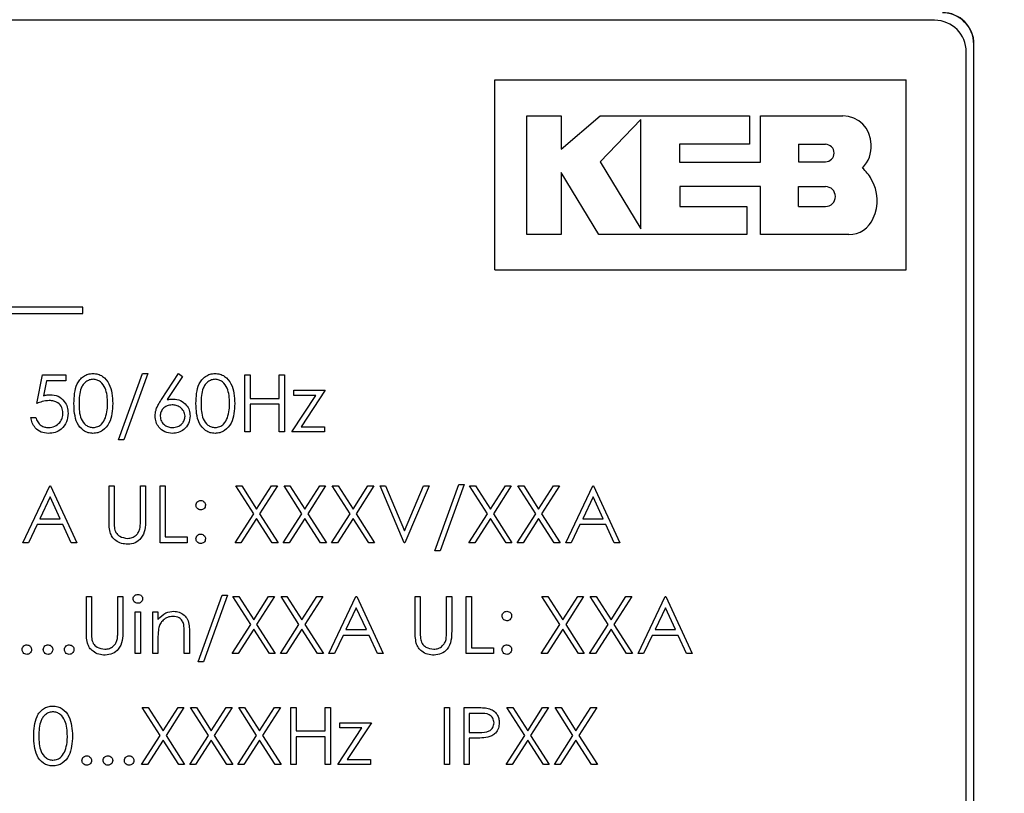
# Paper-space layout 'Blatt3' of a CAD drawing. Header units: millimetres. Extents: x 5 to 418, y 2 to 292.
# Tile 26 of 48: x 94 to 104, y 215 to 223. Entities that reach past the tile are written whole.
import ezdxf

# ---------------------------------------------------------------- set-up
doc = ezdxf.new("R2010")
doc.units = ezdxf.units.MM
doc.layers.add('SLD-0', color=7, linetype='Continuous')
doc.styles.add('SLDTEXTSTYLE0', font='TXT', dxfattribs={"width": 0.605})
doc.dimstyles.new('SLDDIMSTYLE0', dxfattribs={"dimtxt": 3.5, "dimasz": 3.302, "dimexe": 0, "dimexo": 0.0625, "dimgap": 0.875, "dimtad": 1, "dimlfac": 3, "dimrnd": 1e-09, "dimzin": 12, "dimdsep": 46, "dimtxsty": 'SLDTEXTSTYLE0', "dimsah": 1, "dimcen": 0.09, "dimadec": 0, "dimazin": 3, "dimtfac": 1, "dimtofl": 0, "dimtmove": 0, "dimatfit": 3, "dimfxl": 1, "dimfrac": 2, "dimtolj": 1, "dimtzin": 12, "dimarcsym": 0})

# ---------------------------------------------------------------- blocks, each defined once
blk = doc.blocks.new('_D_11')
at = {"layer": 'SLD-0'}
for p, q in [((58.038, 202.488), (58.038, 259.588)), ((132.371, 202.488), (132.371, 259.588)), ((58.038, 258.588), (132.371, 258.588))]:
    blk.add_line(p, q, dxfattribs=at)
for points in [[(58.038, 258.588), (61.34, 258.08), (61.34, 259.096)], [(132.371, 258.588), (129.069, 259.096), (129.069, 258.08)]]:
    blk.add_solid(points, dxfattribs=at)
at = {"layer": 'SLD-0', "insert": (91.194, 263.1), "char_height": 3.5, "attachment_point": 1, "style": 'SLDTEXTSTYLE0'}
blk.add_mtext('223', dxfattribs=at)

psp = doc.layouts.new('Blatt3')

# ---------------------------------------------------------------- linework, layer by layer
at = {"color": 7, "linetype": 'Continuous', "lineweight": 25}
for p, q in [((103.5403, 223.0738), (86.8736, 223.0738)), ((103.9523, 222.8215), (103.9546, 222.8215)), ((103.9523, 209.3215), (103.9523, 222.8215)), ((103.9546, 209.3215), (103.9546, 222.8215)), ((103.8736, 209.4071), (103.8736, 222.7405)), ((98.9089, 220.4473), (98.9089, 222.4473)), ((98.9089, 222.4473), (103.2422, 222.4473)), ((103.2422, 220.4473), (103.2422, 222.4473)), ((99.2463, 222.0667), (99.607, 222.0667)), ((99.2463, 220.8181), (99.2463, 222.0667)), ((99.607, 221.7169), (100.0174, 222.0667)), ((99.607, 222.0667), (99.607, 221.7169)), ((100.0174, 222.0667), (101.5914, 222.0667)), ((101.5914, 222.0667), (101.5914, 221.7704)), ((101.7054, 221.5813), (101.7054, 222.0667)), ((101.7054, 222.0667), (102.573, 222.0667)), ((100.4477, 222.0277), (100.0174, 221.5851)), ((100.4477, 220.878), (100.4477, 222.0277)), ((100.856, 221.7704), (100.856, 221.5813)), ((101.5914, 221.7704), (100.856, 221.7704)), ((102.1054, 221.7681), (102.3909, 221.7681)), ((102.1054, 221.7681), (102.1054, 221.5851)), ((100.0174, 221.5851), (100.4477, 220.878)), ((100.856, 221.5813), (101.7054, 221.5813)), ((102.1054, 221.5851), (102.3909, 221.5851)), ((99.6068, 221.4706), (99.6068, 220.8181)), ((100.0038, 220.8181), (99.6068, 221.4706)), ((100.8562, 221.3231), (100.8562, 221.1139)), ((101.7054, 221.3231), (100.8562, 221.3231)), ((101.7054, 220.8181), (101.7054, 221.3231)), ((102.1054, 221.1139), (102.1054, 221.3231)), ((102.1054, 221.3231), (102.3909, 221.3231)), ((100.8562, 221.1139), (101.562, 221.1139)), ((101.562, 221.1139), (101.562, 220.8181)), ((102.1054, 221.1139), (102.3909, 221.1139)), ((99.6068, 220.8181), (99.2463, 220.8181)), ((101.562, 220.8181), (100.0038, 220.8181)), ((102.6365, 220.8181), (101.7054, 220.8181)), ((98.9089, 220.4473), (103.2422, 220.4473)), ((94.5715, 220.0527), (87.2381, 220.0527)), ((87.2381, 219.9861), (94.5715, 219.9861)), ((94.5715, 219.9861), (94.5715, 220.0527)), ((94.087, 219.041), (94.1486, 219.341)), ((94.1486, 219.341), (94.3947, 219.341)), ((94.3947, 219.341), (94.3947, 219.2794)), ((94.9486, 218.6563), (95.1995, 219.3563)), ((95.2563, 219.3563), (95.0053, 218.6563)), ((95.1995, 219.3563), (95.2563, 219.3563)), ((95.4002, 219.0825), (95.5793, 219.3563)), ((95.5793, 219.3563), (95.6208, 219.3238)), ((96.2793, 219.341), (96.3332, 219.341)), ((96.2793, 218.741), (96.2793, 219.341)), ((96.3332, 219.341), (96.3332, 219.0948)), ((96.6409, 219.0948), (96.6409, 219.341)), ((96.6409, 219.341), (96.6947, 219.341)), ((96.6947, 219.341), (96.6947, 218.741)), ((94.1906, 219.2794), (94.1583, 219.1216)), ((94.3947, 219.2794), (94.1906, 219.2794)), ((95.6208, 219.3238), (95.4623, 219.0813)), ((96.7947, 219.1794), (97.1255, 219.1794)), ((96.7947, 219.1256), (96.7947, 219.1794)), ((97.1255, 219.1794), (96.8704, 218.7948)), ((96.3332, 219.0948), (96.6409, 219.0948)), ((96.6409, 219.0333), (96.3332, 219.0333)), ((96.3332, 219.0333), (96.3332, 218.741)), ((96.6409, 218.741), (96.6409, 219.0333)), ((96.7716, 218.741), (97.0268, 219.1256)), ((97.0268, 219.1256), (96.7947, 219.1256)), ((94.0255, 218.8948), (94.0793, 218.8948)), ((96.3332, 218.741), (96.2793, 218.741)), ((96.6947, 218.741), (96.6409, 218.741)), ((97.1178, 218.741), (96.7716, 218.741)), ((96.8704, 218.7948), (97.1178, 218.7948)), ((97.1178, 218.7948), (97.1178, 218.741)), ((95.0053, 218.6563), (94.9486, 218.6563)), ((93.9409, 217.5743), (94.2255, 218.1743)), ((94.2255, 218.1743), (94.2332, 218.1743)), ((94.2332, 218.1743), (94.5101, 217.5743)), ((94.8486, 218.1743), (94.9024, 218.1743)), ((94.8486, 217.8119), (94.8486, 218.1743)), ((94.9024, 218.1743), (94.9024, 217.8148)), ((95.1793, 217.8148), (95.1793, 218.1743)), ((95.1793, 218.1743), (95.2332, 218.1743)), ((95.2332, 218.1743), (95.2332, 217.8119)), ((95.387, 218.1743), (95.4409, 218.1743)), ((95.387, 217.5743), (95.387, 218.1743)), ((95.4409, 218.1743), (95.4409, 217.6358)), ((96.1832, 218.1743), (96.2453, 218.1743)), ((96.3714, 217.8803), (96.1832, 218.1743)), ((96.2453, 218.1743), (96.4024, 217.9289)), ((96.4024, 217.9289), (96.5595, 218.1743)), ((96.6216, 218.1743), (96.4335, 217.8803)), ((96.5595, 218.1743), (96.6216, 218.1743)), ((96.6909, 218.1743), (96.753, 218.1743)), ((96.8791, 217.8803), (96.6909, 218.1743)), ((96.753, 218.1743), (96.9101, 217.9289)), ((96.9101, 217.9289), (97.0672, 218.1743)), ((97.1293, 218.1743), (96.9412, 217.8803)), ((97.0672, 218.1743), (97.1293, 218.1743)), ((97.1986, 218.1743), (97.2607, 218.1743)), ((97.3868, 217.8803), (97.1986, 218.1743)), ((97.2607, 218.1743), (97.4178, 217.9289)), ((97.4178, 217.9289), (97.5749, 218.1743)), ((97.637, 218.1743), (97.4489, 217.8803)), ((97.5749, 218.1743), (97.637, 218.1743)), ((97.7024, 218.1743), (97.7601, 218.1743)), ((97.9563, 217.5743), (97.7024, 218.1743)), ((97.7601, 218.1743), (97.9601, 217.7015)), ((97.9601, 217.7015), (98.1601, 218.1743)), ((98.2178, 218.1743), (97.9639, 217.5743)), ((98.1601, 218.1743), (98.2178, 218.1743)), ((98.2793, 217.4897), (98.5303, 218.1897)), ((98.587, 218.1897), (98.3361, 217.4897)), ((98.5303, 218.1897), (98.587, 218.1897)), ((98.8329, 217.8803), (98.6447, 218.1743)), ((98.6447, 218.1743), (98.7069, 218.1743)), ((98.7069, 218.1743), (98.8639, 217.9289)), ((98.8639, 217.9289), (99.021, 218.1743)), ((99.0832, 218.1743), (98.8951, 217.8803)), ((99.021, 218.1743), (99.0832, 218.1743)), ((99.3406, 217.8803), (99.1524, 218.1743)), ((99.1524, 218.1743), (99.2145, 218.1743)), ((99.2145, 218.1743), (99.3716, 217.9289)), ((99.3716, 217.9289), (99.5287, 218.1743)), ((99.5909, 218.1743), (99.4028, 217.8803)), ((99.5287, 218.1743), (99.5909, 218.1743)), ((99.6563, 217.5743), (99.9409, 218.1743)), ((99.9409, 218.1743), (99.9486, 218.1743)), ((99.9486, 218.1743), (100.2255, 217.5743)), ((94.2287, 218.0573), (94.1201, 217.8281)), ((94.3345, 217.8281), (94.2287, 218.0573)), ((99.9441, 218.0573), (99.8355, 217.8281)), ((100.0499, 217.8281), (99.9441, 218.0573)), ((94.1201, 217.8281), (94.3345, 217.8281)), ((96.1755, 217.5743), (96.3714, 217.8803)), ((96.4024, 217.8317), (96.2376, 217.5743)), ((96.5672, 217.5743), (96.4024, 217.8317)), ((96.4335, 217.8803), (96.6293, 217.5743)), ((96.6832, 217.5743), (96.8791, 217.8803)), ((96.9101, 217.8317), (96.7453, 217.5743)), ((97.0749, 217.5743), (96.9101, 217.8317)), ((96.9412, 217.8803), (97.137, 217.5743)), ((97.1909, 217.5743), (97.3868, 217.8803)), ((97.4178, 217.8317), (97.253, 217.5743)), ((97.5826, 217.5743), (97.4178, 217.8317)), ((97.4489, 217.8803), (97.6447, 217.5743)), ((98.637, 217.5743), (98.8329, 217.8803)), ((98.8639, 217.8317), (98.6992, 217.5743)), ((99.0287, 217.5743), (98.8639, 217.8317)), ((98.8951, 217.8803), (99.0909, 217.5743)), ((99.1447, 217.5743), (99.3406, 217.8803)), ((99.3716, 217.8317), (99.2069, 217.5743)), ((99.5364, 217.5743), (99.3716, 217.8317)), ((99.4028, 217.8803), (99.5986, 217.5743)), ((99.8355, 217.8281), (100.0499, 217.8281)), ((94.0909, 217.7666), (93.9996, 217.5743)), ((94.3629, 217.7666), (94.0909, 217.7666)), ((94.4516, 217.5743), (94.3629, 217.7666)), ((99.8063, 217.7666), (99.715, 217.5743)), ((100.0782, 217.7666), (99.8063, 217.7666)), ((100.1669, 217.5743), (100.0782, 217.7666)), ((93.9996, 217.5743), (93.9409, 217.5743)), ((94.5101, 217.5743), (94.4516, 217.5743)), ((95.6716, 217.5743), (95.387, 217.5743)), ((95.4409, 217.6358), (95.6716, 217.6358)), ((95.6716, 217.6358), (95.6716, 217.5743)), ((96.2376, 217.5743), (96.1755, 217.5743)), ((96.6293, 217.5743), (96.5672, 217.5743)), ((96.7453, 217.5743), (96.6832, 217.5743)), ((97.137, 217.5743), (97.0749, 217.5743)), ((97.253, 217.5743), (97.1909, 217.5743)), ((97.6447, 217.5743), (97.5826, 217.5743)), ((97.9639, 217.5743), (97.9563, 217.5743)), ((98.6992, 217.5743), (98.637, 217.5743)), ((99.0909, 217.5743), (99.0287, 217.5743)), ((99.2069, 217.5743), (99.1447, 217.5743)), ((99.5986, 217.5743), (99.5364, 217.5743)), ((99.715, 217.5743), (99.6563, 217.5743)), ((100.2255, 217.5743), (100.1669, 217.5743)), ((98.3361, 217.4897), (98.2793, 217.4897)), ((94.6101, 217.0076), (94.6639, 217.0076)), ((94.6101, 216.6452), (94.6101, 217.0076)), ((94.6639, 217.0076), (94.6639, 216.6481)), ((94.9409, 217.0076), (94.9947, 217.0076)), ((94.9409, 216.6481), (94.9409, 217.0076)), ((94.9947, 217.0076), (94.9947, 216.6452)), ((95.787, 216.323), (96.038, 217.023)), ((96.0947, 217.023), (95.8438, 216.323)), ((96.038, 217.023), (96.0947, 217.023)), ((96.1524, 217.0076), (96.2145, 217.0076)), ((96.3406, 216.7136), (96.1524, 217.0076)), ((96.2145, 217.0076), (96.3716, 216.7622)), ((96.3716, 216.7622), (96.5287, 217.0076)), ((96.5909, 217.0076), (96.4028, 216.7136)), ((96.5287, 217.0076), (96.5909, 217.0076)), ((96.6601, 217.0076), (96.7222, 217.0076)), ((96.8483, 216.7136), (96.6601, 217.0076)), ((96.7222, 217.0076), (96.8793, 216.7622)), ((96.8793, 216.7622), (97.0364, 217.0076)), ((97.0986, 217.0076), (96.9105, 216.7136)), ((97.0364, 217.0076), (97.0986, 217.0076)), ((97.1639, 216.4076), (97.4486, 217.0076)), ((97.4486, 217.0076), (97.4563, 217.0076)), ((97.4563, 217.0076), (97.7332, 216.4076)), ((98.0716, 217.0076), (98.1255, 217.0076)), ((98.0716, 216.6452), (98.0716, 217.0076)), ((98.1255, 217.0076), (98.1255, 216.6481)), ((98.4024, 217.0076), (98.4563, 217.0076)), ((98.4024, 216.6481), (98.4024, 217.0076)), ((98.4563, 217.0076), (98.4563, 216.6452)), ((98.6101, 217.0076), (98.6639, 217.0076)), ((98.6101, 216.4076), (98.6101, 217.0076)), ((98.6639, 217.0076), (98.6639, 216.4692)), ((99.4063, 217.0076), (99.4684, 217.0076)), ((99.5945, 216.7136), (99.4063, 217.0076)), ((99.4684, 217.0076), (99.6255, 216.7622)), ((99.6255, 216.7622), (99.7826, 217.0076)), ((99.8447, 217.0076), (99.6566, 216.7136)), ((99.7826, 217.0076), (99.8447, 217.0076)), ((99.9139, 217.0076), (99.9761, 217.0076)), ((100.1022, 216.7136), (99.9139, 217.0076)), ((99.9761, 217.0076), (100.1332, 216.7622)), ((100.1332, 216.7622), (100.2903, 217.0076)), ((100.3524, 217.0076), (100.1643, 216.7136)), ((100.2903, 217.0076), (100.3524, 217.0076)), ((100.4178, 216.4076), (100.7024, 217.0076)), ((100.7024, 217.0076), (100.7101, 217.0076)), ((100.7101, 217.0076), (100.987, 216.4076)), ((97.4518, 216.8907), (97.3432, 216.6615)), ((97.5576, 216.6615), (97.4518, 216.8907)), ((100.7057, 216.8907), (100.597, 216.6615)), ((100.8114, 216.6615), (100.7057, 216.8907)), ((95.1255, 216.8461), (95.1793, 216.8461)), ((95.1255, 216.4076), (95.1255, 216.8461)), ((95.1793, 216.8461), (95.1793, 216.4076)), ((95.3101, 216.8461), (95.3639, 216.8461)), ((95.3101, 216.4076), (95.3101, 216.8461)), ((95.3639, 216.8461), (95.3639, 216.767)), ((96.1447, 216.4076), (96.3406, 216.7136)), ((96.3716, 216.6651), (96.2069, 216.4076)), ((96.5364, 216.4076), (96.3716, 216.6651)), ((96.4028, 216.7136), (96.5986, 216.4076)), ((96.6524, 216.4076), (96.8483, 216.7136)), ((96.8793, 216.6651), (96.7145, 216.4076)), ((97.0441, 216.4076), (96.8793, 216.6651)), ((96.9105, 216.7136), (97.1063, 216.4076)), ((97.3432, 216.6615), (97.5576, 216.6615)), ((99.3986, 216.4076), (99.5945, 216.7136)), ((99.6255, 216.6651), (99.4607, 216.4076)), ((99.7903, 216.4076), (99.6255, 216.6651)), ((99.6566, 216.7136), (99.8524, 216.4076)), ((99.9063, 216.4076), (100.1022, 216.7136)), ((100.1332, 216.6651), (99.9684, 216.4076)), ((100.298, 216.4076), (100.1332, 216.6651)), ((100.1643, 216.7136), (100.3601, 216.4076)), ((100.597, 216.6615), (100.8114, 216.6615)), ((95.3639, 216.5662), (95.3639, 216.4076)), ((95.6409, 216.4076), (95.6409, 216.6139)), ((95.6947, 216.6315), (95.6947, 216.4076)), ((97.3139, 216.5999), (97.2227, 216.4076)), ((97.5859, 216.5999), (97.3139, 216.5999)), ((97.6746, 216.4076), (97.5859, 216.5999)), ((100.5678, 216.5999), (100.4766, 216.4076)), ((100.8398, 216.5999), (100.5678, 216.5999)), ((100.9285, 216.4076), (100.8398, 216.5999)), ((98.6639, 216.4692), (98.8947, 216.4692)), ((98.8947, 216.4692), (98.8947, 216.4076)), ((95.1793, 216.4076), (95.1255, 216.4076)), ((95.3639, 216.4076), (95.3101, 216.4076)), ((95.6947, 216.4076), (95.6409, 216.4076)), ((96.2069, 216.4076), (96.1447, 216.4076)), ((96.5986, 216.4076), (96.5364, 216.4076)), ((96.7145, 216.4076), (96.6524, 216.4076)), ((97.1063, 216.4076), (97.0441, 216.4076)), ((97.2227, 216.4076), (97.1639, 216.4076)), ((97.7332, 216.4076), (97.6746, 216.4076)), ((98.8947, 216.4076), (98.6101, 216.4076)), ((99.4607, 216.4076), (99.3986, 216.4076)), ((99.8524, 216.4076), (99.7903, 216.4076)), ((99.9684, 216.4076), (99.9063, 216.4076)), ((100.3601, 216.4076), (100.298, 216.4076)), ((100.4766, 216.4076), (100.4178, 216.4076)), ((100.987, 216.4076), (100.9285, 216.4076)), ((95.8438, 216.323), (95.787, 216.323)), ((95.1986, 215.841), (95.2607, 215.841)), ((95.3868, 215.547), (95.1986, 215.841)), ((95.2607, 215.841), (95.4178, 215.5955)), ((95.4178, 215.5955), (95.5749, 215.841)), ((95.637, 215.841), (95.4489, 215.547)), ((95.5749, 215.841), (95.637, 215.841)), ((95.8945, 215.547), (95.7063, 215.841)), ((95.7063, 215.841), (95.7684, 215.841)), ((95.7684, 215.841), (95.9255, 215.5955)), ((95.9255, 215.5955), (96.0826, 215.841)), ((96.1447, 215.841), (95.9566, 215.547)), ((96.0826, 215.841), (96.1447, 215.841)), ((96.4022, 215.547), (96.2139, 215.841)), ((96.2139, 215.841), (96.2761, 215.841)), ((96.2761, 215.841), (96.4332, 215.5955)), ((96.4332, 215.5955), (96.5903, 215.841)), ((96.6524, 215.841), (96.4643, 215.547)), ((96.5903, 215.841), (96.6524, 215.841)), ((96.7639, 215.841), (96.8178, 215.841)), ((96.7639, 215.241), (96.7639, 215.841)), ((96.8178, 215.841), (96.8178, 215.5948)), ((97.1255, 215.5948), (97.1255, 215.841)), ((97.1255, 215.841), (97.1793, 215.841)), ((97.1793, 215.841), (97.1793, 215.241)), ((98.3793, 215.841), (98.4332, 215.841)), ((98.3793, 215.241), (98.3793, 215.841)), ((98.4332, 215.841), (98.4332, 215.241)), ((98.587, 215.841), (98.7047, 215.841)), ((98.587, 215.241), (98.587, 215.841)), ((99.037, 215.841), (99.0992, 215.841)), ((99.2252, 215.547), (99.037, 215.841)), ((99.0992, 215.841), (99.2563, 215.5955)), ((99.2563, 215.5955), (99.4133, 215.841)), ((99.4755, 215.841), (99.2874, 215.547)), ((99.4133, 215.841), (99.4755, 215.841)), ((99.7329, 215.547), (99.5447, 215.841)), ((99.5447, 215.841), (99.6069, 215.841)), ((99.6069, 215.841), (99.7639, 215.5955)), ((99.7639, 215.5955), (99.921, 215.841)), ((99.9832, 215.841), (99.7951, 215.547)), ((99.921, 215.841), (99.9832, 215.841)), ((98.6409, 215.7794), (98.6409, 215.5794)), ((98.7506, 215.7794), (98.6409, 215.7794)), ((97.2563, 215.241), (97.5114, 215.6256)), ((97.2793, 215.6794), (97.6101, 215.6794)), ((97.2793, 215.6256), (97.2793, 215.6794)), ((97.5114, 215.6256), (97.2793, 215.6256)), ((97.6101, 215.6794), (97.3551, 215.2948)), ((95.1909, 215.241), (95.3868, 215.547)), ((95.4489, 215.547), (95.6447, 215.241)), ((95.6986, 215.241), (95.8945, 215.547)), ((95.9566, 215.547), (96.1524, 215.241)), ((96.2063, 215.241), (96.4022, 215.547)), ((96.4643, 215.547), (96.6601, 215.241)), ((96.8178, 215.5948), (97.1255, 215.5948)), ((97.1255, 215.5333), (96.8178, 215.5333)), ((96.8178, 215.5333), (96.8178, 215.241)), ((97.1255, 215.241), (97.1255, 215.5333)), ((98.6409, 215.5794), (98.7459, 215.5781)), ((98.6838, 215.5179), (98.6409, 215.5179)), ((98.6409, 215.5179), (98.6409, 215.241)), ((99.0293, 215.241), (99.2252, 215.547)), ((99.2874, 215.547), (99.4832, 215.241)), ((99.537, 215.241), (99.7329, 215.547)), ((99.7951, 215.547), (99.9909, 215.241)), ((95.4178, 215.4984), (95.253, 215.241)), ((95.5826, 215.241), (95.4178, 215.4984)), ((95.9255, 215.4984), (95.7607, 215.241)), ((96.0903, 215.241), (95.9255, 215.4984)), ((96.4332, 215.4984), (96.2684, 215.241)), ((96.598, 215.241), (96.4332, 215.4984)), ((99.2563, 215.4984), (99.0915, 215.241)), ((99.421, 215.241), (99.2563, 215.4984)), ((99.7639, 215.4984), (99.5992, 215.241)), ((99.9287, 215.241), (99.7639, 215.4984)), ((97.3551, 215.2948), (97.6024, 215.2948)), ((97.6024, 215.2948), (97.6024, 215.241)), ((95.253, 215.241), (95.1909, 215.241)), ((95.6447, 215.241), (95.5826, 215.241)), ((95.7607, 215.241), (95.6986, 215.241)), ((96.1524, 215.241), (96.0903, 215.241)), ((96.2684, 215.241), (96.2063, 215.241)), ((96.6601, 215.241), (96.598, 215.241)), ((96.8178, 215.241), (96.7639, 215.241)), ((97.1793, 215.241), (97.1255, 215.241)), ((97.6024, 215.241), (97.2563, 215.241)), ((98.4332, 215.241), (98.3793, 215.241)), ((98.6409, 215.241), (98.587, 215.241)), ((99.0915, 215.241), (99.0293, 215.241)), ((99.4832, 215.241), (99.421, 215.241)), ((99.5992, 215.241), (99.537, 215.241)), ((99.9909, 215.241), (99.9287, 215.241))]:
    psp.add_line(p, q, dxfattribs=at)
for centre, radius, start, end in [((103.5403, 222.7405), 0.3333, 0, 90), ((103.6213, 222.8215), 0.3333, 0, 90), ((103.6213, 222.8215), 0.331, 0, 90), ((102.573, 221.7671), 0.2996, 0, 90), ((102.3909, 221.6766), 0.0915, 270, 90), ((102.5549, 221.7445), 0.3184, 314.77285, 4.06149), ((102.539, 221.229), 0.3761, 27.53535, 50.32104), ((102.3909, 221.2185), 0.1046, 270, 90), ((102.5007, 221.1774), 0.4349, 334.55616, 31.23398), ((102.6365, 221.0957), 0.2776, 270, 337.75274)]:
    psp.add_arc(centre, radius, start, end, dxfattribs=at)
for points, knots in [([(94.4793, 219.0407), (94.4817, 219.1124), (94.4846, 219.202), (94.5405, 219.2922), (94.5794, 219.328), (94.6273, 219.3521), (94.6624, 219.3549), (94.6799, 219.3563)], [0, 0, 0, 0, 0.498702, 0.6241765, 0.7494675, 0.8747453, 1, 1, 1, 1]), ([(94.6799, 219.3563), (94.6976, 219.3549), (94.7329, 219.3521), (94.7973, 219.3208), (94.8784, 219.2207), (94.8836, 219.1127), (94.887, 219.0407)], [0, 0, 0, 0, 0.12560007, 0.25119689, 0.50058134, 1, 1, 1, 1]), ([(95.7639, 219.0407), (95.7663, 219.1124), (95.7692, 219.202), (95.8251, 219.2922), (95.864, 219.328), (95.9119, 219.3521), (95.947, 219.3549), (95.9645, 219.3563)], [0, 0, 0, 0, 0.498702, 0.6241765, 0.7494675, 0.8747453, 1, 1, 1, 1]), ([(95.9645, 219.3563), (95.9822, 219.3549), (96.0175, 219.3521), (96.0819, 219.3208), (96.163, 219.2207), (96.1682, 219.1127), (96.1716, 219.0407)], [0, 0, 0, 0, 0.1256001, 0.2511969, 0.5005813, 1, 1, 1, 1]), ([(94.6817, 219.2948), (94.668, 219.2934), (94.6405, 219.2907), (94.604, 219.2696), (94.5749, 219.2401), (94.5352, 219.167), (94.5341, 219.097), (94.5332, 219.041)], [0, 0, 0, 0, 0.1251388, 0.2504182, 0.3755189, 0.5008471, 1, 1, 1, 1]), ([(94.8332, 219.041), (94.831, 219.0967), (94.8276, 219.1801), (94.7715, 219.2626), (94.7229, 219.2905), (94.6955, 219.2934), (94.6817, 219.2948)], [0, 0, 0, 0, 0.5000715, 0.7490206, 0.8745985, 1, 1, 1, 1]), ([(95.9663, 219.2948), (95.9526, 219.2934), (95.9251, 219.2907), (95.8886, 219.2696), (95.8595, 219.2401), (95.8198, 219.167), (95.8187, 219.097), (95.8178, 219.041)], [0, 0, 0, 0, 0.1251388, 0.2504182, 0.3755189, 0.5008471, 1, 1, 1, 1]), ([(96.1178, 219.041), (96.1156, 219.0967), (96.1122, 219.1801), (96.0561, 219.2626), (96.0075, 219.2905), (95.9801, 219.2934), (95.9663, 219.2948)], [0, 0, 0, 0, 0.5000715, 0.7490206, 0.8745985, 1, 1, 1, 1]), ([(94.1583, 219.1216), (94.1713, 219.1252), (94.1944, 219.1316), (94.2184, 219.1327), (94.229, 219.1333)], [0, 0, 0, 0, 0.5600642, 1, 1, 1, 1]), ([(94.229, 219.1333), (94.2577, 219.1302), (94.315, 219.1241), (94.3781, 219.0701), (94.4132, 219.0044), (94.4163, 218.9595), (94.4178, 218.937)], [0, 0, 0, 0, 0.2796881, 0.55902546, 0.77929155, 1, 1, 1, 1]), ([(94.2192, 219.0717), (94.1938, 219.0691), (94.1484, 219.0644), (94.1058, 219.0481), (94.087, 219.041)], [0, 0, 0, 0, 0.55941616, 1, 1, 1, 1]), ([(94.3639, 218.9393), (94.3617, 218.96), (94.3573, 219.0015), (94.3169, 219.0466), (94.268, 219.0689), (94.2355, 219.0708), (94.2192, 219.0717)], [0, 0, 0, 0, 0.27953897, 0.55861683, 0.77904726, 1, 1, 1, 1]), ([(94.6799, 218.7256), (94.6624, 218.727), (94.6274, 218.7298), (94.5637, 218.7613), (94.4849, 218.8621), (94.4815, 218.9692), (94.4793, 219.0407)], [0, 0, 0, 0, 0.1255507, 0.25109, 0.5002501, 1, 1, 1, 1]), ([(94.5332, 219.041), (94.5336, 218.9849), (94.5343, 218.9009), (94.5919, 218.819), (94.6406, 218.7915), (94.668, 218.7886), (94.6817, 218.7871)], [0, 0, 0, 0, 0.5002912, 0.749086, 0.8746062, 1, 1, 1, 1]), ([(94.887, 219.0407), (94.8837, 218.9687), (94.8786, 218.8607), (94.7971, 218.7613), (94.7329, 218.7299), (94.6976, 218.727), (94.6799, 218.7256)], [0, 0, 0, 0, 0.4994065, 0.7487427, 0.8743724, 1, 1, 1, 1]), ([(94.8105, 218.8901), (94.8181, 218.9178), (94.8318, 218.9672), (94.8327, 219.0184), (94.8332, 219.041)], [0, 0, 0, 0, 0.5595988, 1, 1, 1, 1]), ([(95.3332, 218.9083), (95.3353, 218.9297), (95.3388, 218.9651), (95.3578, 219.0108), (95.3776, 219.0475), (95.3927, 219.0709), (95.4002, 219.0825)], [0, 0, 0, 0, 0.3393742, 0.5594856, 0.7797313, 1, 1, 1, 1]), ([(95.5131, 219.0256), (95.4948, 219.024), (95.4583, 219.0209), (95.4164, 218.9893), (95.3909, 218.949), (95.3883, 218.9204), (95.387, 218.9061)], [0, 0, 0, 0, 0.2801275, 0.5595148, 0.7797192, 1, 1, 1, 1]), ([(95.4623, 219.0813), (95.4738, 219.0832), (95.4944, 219.0864), (95.5152, 219.0869), (95.5244, 219.0871)], [0, 0, 0, 0, 0.5599103, 1, 1, 1, 1]), ([(95.6486, 218.9061), (95.6458, 218.9249), (95.6402, 218.9626), (95.6009, 219.0005), (95.5575, 219.0224), (95.5279, 219.0245), (95.5131, 219.0256)], [0, 0, 0, 0, 0.2787544, 0.558605, 0.7791474, 1, 1, 1, 1]), ([(95.5244, 219.0871), (95.5507, 219.0841), (95.6033, 219.0781), (95.6618, 219.03), (95.6972, 218.9713), (95.7007, 218.93), (95.7024, 218.9093)], [0, 0, 0, 0, 0.27963843, 0.55932579, 0.77952667, 1, 1, 1, 1]), ([(95.9645, 218.7256), (95.947, 218.727), (95.912, 218.7298), (95.8483, 218.7613), (95.7695, 218.8621), (95.7662, 218.9692), (95.7639, 219.0407)], [0, 0, 0, 0, 0.12555073, 0.25109, 0.50025013, 1, 1, 1, 1]), ([(95.8178, 219.041), (95.8182, 218.9849), (95.8189, 218.9009), (95.8765, 218.819), (95.9252, 218.7915), (95.9526, 218.7886), (95.9663, 218.7871)], [0, 0, 0, 0, 0.5002912, 0.749086, 0.8746062, 1, 1, 1, 1]), ([(96.1716, 219.0407), (96.1683, 218.9687), (96.1633, 218.8607), (96.0817, 218.7613), (96.0175, 218.7299), (95.9822, 218.727), (95.9645, 218.7256)], [0, 0, 0, 0, 0.4994065, 0.7487427, 0.8743724, 1, 1, 1, 1]), ([(96.0951, 218.8901), (96.1027, 218.9178), (96.1164, 218.9672), (96.1174, 219.0184), (96.1178, 219.041)], [0, 0, 0, 0, 0.5595988, 1, 1, 1, 1]), ([(94.4178, 218.937), (94.4143, 218.9059), (94.4073, 218.8437), (94.3534, 218.7713), (94.2821, 218.7312), (94.2331, 218.7274), (94.2085, 218.7256)], [0, 0, 0, 0, 0.2798641, 0.559271, 0.7794235, 1, 1, 1, 1]), ([(94.2117, 218.7871), (94.2341, 218.7897), (94.2791, 218.795), (94.3292, 218.836), (94.3597, 218.8862), (94.3625, 218.9216), (94.3639, 218.9393)], [0, 0, 0, 0, 0.279617, 0.5593571, 0.7795592, 1, 1, 1, 1]), ([(94.2085, 218.7256), (94.1828, 218.7282), (94.1314, 218.7335), (94.0732, 218.7794), (94.0373, 218.8354), (94.0294, 218.875), (94.0255, 218.8948)], [0, 0, 0, 0, 0.2796245, 0.5590192, 0.7793803, 1, 1, 1, 1]), ([(94.0793, 218.8948), (94.084, 218.8779), (94.0932, 218.844), (94.1299, 218.8097), (94.1707, 218.7906), (94.198, 218.7883), (94.2117, 218.7871)], [0, 0, 0, 0, 0.2800502, 0.5591657, 0.7795831, 1, 1, 1, 1]), ([(94.6817, 218.7871), (94.6981, 218.7892), (94.7309, 218.7933), (94.7816, 218.8275), (94.7995, 218.8664), (94.8105, 218.8901)], [0, 0, 0, 0, 0.2802572, 0.5607811, 1, 1, 1, 1]), ([(95.5149, 218.7256), (95.4881, 218.7288), (95.4344, 218.7352), (95.3738, 218.784), (95.3394, 218.8451), (95.3353, 218.8872), (95.3332, 218.9083)], [0, 0, 0, 0, 0.2796696, 0.5590848, 0.7795576, 1, 1, 1, 1]), ([(95.387, 218.9061), (95.3896, 218.8877), (95.3948, 218.8508), (95.4322, 218.8127), (95.4744, 218.7904), (95.5033, 218.7882), (95.5178, 218.7871)], [0, 0, 0, 0, 0.279059, 0.5588204, 0.7793034, 1, 1, 1, 1]), ([(95.7024, 218.9093), (95.6993, 218.8819), (95.6931, 218.827), (95.6419, 218.7662), (95.5794, 218.7316), (95.5364, 218.7276), (95.5149, 218.7256)], [0, 0, 0, 0, 0.2796308, 0.5589603, 0.7794783, 1, 1, 1, 1]), ([(95.5178, 218.7871), (95.5362, 218.789), (95.5731, 218.7926), (95.6158, 218.8234), (95.644, 218.8627), (95.647, 218.8916), (95.6486, 218.9061)], [0, 0, 0, 0, 0.280018, 0.5598526, 0.7799871, 1, 1, 1, 1]), ([(95.9663, 218.7871), (95.9827, 218.7892), (96.0155, 218.7933), (96.0662, 218.8275), (96.0841, 218.8664), (96.0951, 218.8901)], [0, 0, 0, 0, 0.2802572, 0.5607811, 1, 1, 1, 1]), ([(95.7639, 217.9704), (95.7649, 217.9778), (95.7667, 217.9925), (95.7803, 218.0088), (95.7966, 218.0188), (95.8082, 218.0199), (95.8139, 218.0204)], [0, 0, 0, 0, 0.2795852, 0.5594544, 0.7796968, 1, 1, 1, 1]), ([(95.8139, 218.0204), (95.8213, 218.0196), (95.8361, 218.0179), (95.8523, 218.0042), (95.8626, 217.9879), (95.8635, 217.9763), (95.8639, 217.9704)], [0, 0, 0, 0, 0.2796016, 0.559212, 0.7794752, 1, 1, 1, 1]), ([(95.8139, 217.9204), (95.8066, 217.9213), (95.7918, 217.923), (95.7755, 217.9367), (95.7655, 217.9531), (95.7645, 217.9646), (95.7639, 217.9704)], [0, 0, 0, 0, 0.2796468, 0.5592988, 0.7796148, 1, 1, 1, 1]), ([(95.8639, 217.9704), (95.8631, 217.963), (95.8615, 217.9483), (95.8477, 217.932), (95.8314, 217.9219), (95.8198, 217.9209), (95.8139, 217.9204)], [0, 0, 0, 0, 0.2795175, 0.5593264, 0.7795441, 1, 1, 1, 1]), ([(94.8593, 217.6855), (94.8554, 217.7089), (94.8486, 217.7508), (94.8486, 217.7932), (94.8486, 217.8119)], [0, 0, 0, 0, 0.55949858, 1, 1, 1, 1]), ([(94.9024, 217.8148), (94.9024, 217.7999), (94.9023, 217.7732), (94.904, 217.7467), (94.9048, 217.735)], [0, 0, 0, 0, 0.5601244, 1, 1, 1, 1]), ([(95.2332, 217.8119), (95.2327, 217.7785), (95.2317, 217.712), (95.1954, 217.6234), (95.1256, 217.5674), (95.073, 217.5617), (95.0468, 217.5589)], [0, 0, 0, 0, 0.2816547, 0.5601107, 0.7800798, 1, 1, 1, 1]), ([(95.1732, 217.7216), (95.1755, 217.739), (95.1795, 217.7699), (95.1794, 217.8011), (95.1793, 217.8148)], [0, 0, 0, 0, 0.5596244, 1, 1, 1, 1]), ([(95.0468, 217.5589), (95.024, 217.5605), (94.9784, 217.5636), (94.921, 217.5934), (94.879, 217.6353), (94.8658, 217.6688), (94.8593, 217.6855)], [0, 0, 0, 0, 0.2802208, 0.5599142, 0.7799519, 1, 1, 1, 1]), ([(94.9048, 217.735), (94.9086, 217.7166), (94.9162, 217.68), (94.9677, 217.6328), (95.0149, 217.6251), (95.0438, 217.6204)], [0, 0, 0, 0, 0.2810568, 0.5608207, 1, 1, 1, 1]), ([(95.0438, 217.6204), (95.0603, 217.6222), (95.0934, 217.6258), (95.1334, 217.6512), (95.1607, 217.6845), (95.169, 217.7093), (95.1732, 217.7216)], [0, 0, 0, 0, 0.2797867, 0.5593768, 0.7795688, 1, 1, 1, 1]), ([(95.7639, 217.6166), (95.7648, 217.624), (95.7666, 217.6387), (95.7801, 217.655), (95.7966, 217.6651), (95.8081, 217.6661), (95.8139, 217.6666)], [0, 0, 0, 0, 0.2795762, 0.5592837, 0.7795524, 1, 1, 1, 1]), ([(95.8139, 217.5666), (95.8066, 217.5675), (95.7919, 217.5693), (95.7756, 217.5829), (95.7656, 217.5992), (95.7645, 217.6108), (95.7639, 217.6166)], [0, 0, 0, 0, 0.27958116, 0.55914317, 0.77957542, 1, 1, 1, 1]), ([(95.8139, 217.6666), (95.8213, 217.6658), (95.8361, 217.6641), (95.8523, 217.6503), (95.8626, 217.634), (95.8635, 217.6224), (95.8639, 217.6166)], [0, 0, 0, 0, 0.2796016, 0.559212, 0.7794752, 1, 1, 1, 1]), ([(95.8639, 217.6166), (95.8631, 217.6092), (95.8613, 217.5945), (95.8477, 217.5782), (95.8313, 217.5682), (95.8197, 217.5671), (95.8139, 217.5666)], [0, 0, 0, 0, 0.27946914, 0.55935777, 0.77967393, 1, 1, 1, 1]), ([(95.1024, 216.9843), (95.1034, 216.9914), (95.1054, 217.0056), (95.1194, 217.0204), (95.1355, 217.0294), (95.1466, 217.0303), (95.1522, 217.0307)], [0, 0, 0, 0, 0.2792893, 0.5588967, 0.7794517, 1, 1, 1, 1]), ([(95.1522, 216.9384), (95.1451, 216.9391), (95.1311, 216.9407), (95.1149, 216.9526), (95.1042, 216.9677), (95.103, 216.9788), (95.1024, 216.9843)], [0, 0, 0, 0, 0.2797838, 0.5596976, 0.7799206, 1, 1, 1, 1]), ([(95.1522, 217.0307), (95.1593, 217.03), (95.1735, 217.0285), (95.19, 217.0164), (95.2006, 217.0011), (95.2018, 216.9899), (95.2024, 216.9843)], [0, 0, 0, 0, 0.2798695, 0.5598663, 0.7799105, 1, 1, 1, 1]), ([(95.2024, 216.9843), (95.2014, 216.9772), (95.1993, 216.9631), (95.1849, 216.9485), (95.1689, 216.9396), (95.1577, 216.9388), (95.1522, 216.9384)], [0, 0, 0, 0, 0.2791599, 0.5588624, 0.7793557, 1, 1, 1, 1]), ([(95.3639, 216.767), (95.3895, 216.7946), (95.4353, 216.8439), (95.5016, 216.8508), (95.5308, 216.8538)], [0, 0, 0, 0, 0.5591406, 1, 1, 1, 1]), ([(95.5308, 216.8538), (95.5504, 216.8521), (95.5897, 216.8486), (95.6413, 216.817), (95.6937, 216.747), (95.6943, 216.6791), (95.6947, 216.6315)], [0, 0, 0, 0, 0.1870208, 0.3738905, 0.5606099, 1, 1, 1, 1]), ([(98.987, 216.8038), (98.9879, 216.8111), (98.9898, 216.8258), (99.0033, 216.8421), (99.0197, 216.8522), (99.0312, 216.8532), (99.037, 216.8538)], [0, 0, 0, 0, 0.2795852, 0.5594544, 0.7796968, 1, 1, 1, 1]), ([(99.037, 216.8538), (99.0444, 216.8529), (99.0592, 216.8513), (99.0754, 216.8375), (99.0856, 216.8212), (99.0866, 216.8096), (99.087, 216.8038)], [0, 0, 0, 0, 0.2796016, 0.559212, 0.7794752, 1, 1, 1, 1]), ([(95.5214, 216.7999), (95.5024, 216.7979), (95.4644, 216.794), (95.4198, 216.7632), (95.3873, 216.7261), (95.3773, 216.6979), (95.3722, 216.6838)], [0, 0, 0, 0, 0.2795525, 0.559373, 0.7797026, 1, 1, 1, 1]), ([(95.6345, 216.7136), (95.6302, 216.7276), (95.6216, 216.7554), (95.5826, 216.7938), (95.5446, 216.7976), (95.5214, 216.7999)], [0, 0, 0, 0, 0.2811923, 0.5613307, 1, 1, 1, 1]), ([(99.037, 216.7538), (99.0296, 216.7546), (99.0149, 216.7564), (98.9986, 216.77), (98.9886, 216.7864), (98.9875, 216.798), (98.987, 216.8038)], [0, 0, 0, 0, 0.2796468, 0.5592988, 0.7796148, 1, 1, 1, 1]), ([(99.087, 216.8038), (99.0862, 216.7964), (99.0845, 216.7816), (99.0708, 216.7654), (99.0544, 216.7552), (99.0428, 216.7543), (99.037, 216.7538)], [0, 0, 0, 0, 0.2795175, 0.5593264, 0.7795441, 1, 1, 1, 1]), ([(94.6208, 216.5188), (94.617, 216.5422), (94.6101, 216.5841), (94.6101, 216.6266), (94.6101, 216.6452)], [0, 0, 0, 0, 0.5594986, 1, 1, 1, 1]), ([(94.6639, 216.6481), (94.6639, 216.6332), (94.6638, 216.6066), (94.6656, 216.58), (94.6663, 216.5683)], [0, 0, 0, 0, 0.5601244, 1, 1, 1, 1]), ([(94.9947, 216.6452), (94.9942, 216.6118), (94.9932, 216.5453), (94.957, 216.4567), (94.8872, 216.4007), (94.8346, 216.3951), (94.8083, 216.3922)], [0, 0, 0, 0, 0.2816547, 0.5601107, 0.7800798, 1, 1, 1, 1]), ([(94.9347, 216.555), (94.937, 216.5723), (94.9411, 216.6032), (94.9409, 216.6344), (94.9409, 216.6481)], [0, 0, 0, 0, 0.5596244, 1, 1, 1, 1]), ([(95.3722, 216.6838), (95.3692, 216.662), (95.3639, 216.6229), (95.3639, 216.5835), (95.3639, 216.5662)], [0, 0, 0, 0, 0.5596576, 1, 1, 1, 1]), ([(95.6409, 216.6139), (95.641, 216.6326), (95.6412, 216.666), (95.6365, 216.6991), (95.6345, 216.7136)], [0, 0, 0, 0, 0.5602545, 1, 1, 1, 1]), ([(98.0823, 216.5188), (98.0785, 216.5422), (98.0716, 216.5841), (98.0716, 216.6266), (98.0716, 216.6452)], [0, 0, 0, 0, 0.55949858, 1, 1, 1, 1]), ([(98.1255, 216.6481), (98.1254, 216.6332), (98.1253, 216.6066), (98.1271, 216.58), (98.1279, 216.5683)], [0, 0, 0, 0, 0.5601244, 1, 1, 1, 1]), ([(98.4563, 216.6452), (98.4557, 216.6118), (98.4547, 216.5453), (98.4185, 216.4567), (98.3487, 216.4007), (98.2961, 216.3951), (98.2698, 216.3922)], [0, 0, 0, 0, 0.2816547, 0.5601107, 0.7800798, 1, 1, 1, 1]), ([(98.3963, 216.555), (98.3985, 216.5723), (98.4026, 216.6032), (98.4025, 216.6344), (98.4024, 216.6481)], [0, 0, 0, 0, 0.5596244, 1, 1, 1, 1]), ([(94.6663, 216.5683), (94.6702, 216.55), (94.6778, 216.5134), (94.7292, 216.4662), (94.7764, 216.4585), (94.8053, 216.4538)], [0, 0, 0, 0, 0.2810568, 0.5608207, 1, 1, 1, 1]), ([(94.8053, 216.4538), (94.8218, 216.4556), (94.8549, 216.4591), (94.8949, 216.4845), (94.9222, 216.5179), (94.9306, 216.5426), (94.9347, 216.555)], [0, 0, 0, 0, 0.2797867, 0.5593768, 0.7795688, 1, 1, 1, 1]), ([(98.1279, 216.5683), (98.1317, 216.55), (98.1393, 216.5134), (98.1907, 216.4662), (98.238, 216.4585), (98.2668, 216.4538)], [0, 0, 0, 0, 0.2810568, 0.5608207, 1, 1, 1, 1]), ([(98.2668, 216.4538), (98.2834, 216.4556), (98.3164, 216.4591), (98.3565, 216.4845), (98.3837, 216.5179), (98.3921, 216.5426), (98.3963, 216.555)], [0, 0, 0, 0, 0.2797867, 0.5593768, 0.7795688, 1, 1, 1, 1]), ([(93.9332, 216.4499), (93.9341, 216.4573), (93.9358, 216.4721), (93.9494, 216.4884), (93.9658, 216.4984), (93.9774, 216.4994), (93.9832, 216.4999)], [0, 0, 0, 0, 0.2795762, 0.5592837, 0.7795524, 1, 1, 1, 1]), ([(93.9832, 216.3999), (93.9758, 216.4008), (93.9611, 216.4027), (93.9448, 216.4162), (93.9348, 216.4326), (93.9337, 216.4441), (93.9332, 216.4499)], [0, 0, 0, 0, 0.2795812, 0.5591432, 0.7795754, 1, 1, 1, 1]), ([(93.9832, 216.4999), (93.9906, 216.4991), (94.0054, 216.4974), (94.0215, 216.4837), (94.0318, 216.4674), (94.0327, 216.4557), (94.0332, 216.4499)], [0, 0, 0, 0, 0.2796016, 0.559212, 0.7794752, 1, 1, 1, 1]), ([(94.0332, 216.4499), (94.0323, 216.4426), (94.0306, 216.4278), (94.0169, 216.4116), (94.0005, 216.4015), (93.989, 216.4005), (93.9832, 216.3999)], [0, 0, 0, 0, 0.2794691, 0.5593578, 0.7796739, 1, 1, 1, 1]), ([(94.1563, 216.4499), (94.1571, 216.4573), (94.1589, 216.4721), (94.1725, 216.4884), (94.1889, 216.4984), (94.2005, 216.4994), (94.2063, 216.4999)], [0, 0, 0, 0, 0.2795762, 0.5592837, 0.7795524, 1, 1, 1, 1]), ([(94.2063, 216.3999), (94.1989, 216.4008), (94.1842, 216.4027), (94.1679, 216.4162), (94.1579, 216.4326), (94.1568, 216.4441), (94.1563, 216.4499)], [0, 0, 0, 0, 0.2795812, 0.5591432, 0.7795754, 1, 1, 1, 1]), ([(94.2063, 216.4999), (94.2136, 216.4991), (94.2284, 216.4974), (94.2446, 216.4837), (94.2549, 216.4674), (94.2558, 216.4557), (94.2563, 216.4499)], [0, 0, 0, 0, 0.2796016, 0.559212, 0.7794752, 1, 1, 1, 1]), ([(94.2563, 216.4499), (94.2554, 216.4426), (94.2536, 216.4278), (94.24, 216.4116), (94.2236, 216.4015), (94.212, 216.4005), (94.2063, 216.3999)], [0, 0, 0, 0, 0.2794691, 0.5593578, 0.7796739, 1, 1, 1, 1]), ([(94.3793, 216.4499), (94.3802, 216.4573), (94.382, 216.4721), (94.3955, 216.4884), (94.4119, 216.4984), (94.4235, 216.4994), (94.4293, 216.4999)], [0, 0, 0, 0, 0.2795762, 0.5592837, 0.7795524, 1, 1, 1, 1]), ([(94.4293, 216.3999), (94.422, 216.4008), (94.4073, 216.4027), (94.391, 216.4162), (94.3809, 216.4326), (94.3799, 216.4441), (94.3793, 216.4499)], [0, 0, 0, 0, 0.2795812, 0.5591432, 0.7795754, 1, 1, 1, 1]), ([(94.4293, 216.4999), (94.4367, 216.4991), (94.4515, 216.4974), (94.4677, 216.4837), (94.478, 216.4674), (94.4789, 216.4557), (94.4793, 216.4499)], [0, 0, 0, 0, 0.2796016, 0.559212, 0.7794752, 1, 1, 1, 1]), ([(94.4793, 216.4499), (94.4785, 216.4426), (94.4767, 216.4278), (94.4631, 216.4116), (94.4467, 216.4015), (94.4351, 216.4005), (94.4293, 216.3999)], [0, 0, 0, 0, 0.2794691, 0.5593578, 0.7796739, 1, 1, 1, 1]), ([(94.8083, 216.3922), (94.7855, 216.3938), (94.74, 216.3969), (94.6826, 216.4267), (94.6405, 216.4687), (94.6274, 216.5021), (94.6208, 216.5188)], [0, 0, 0, 0, 0.2802208, 0.5599142, 0.7799519, 1, 1, 1, 1]), ([(98.2698, 216.3922), (98.247, 216.3938), (98.2015, 216.3969), (98.1441, 216.4267), (98.102, 216.4687), (98.0889, 216.5021), (98.0823, 216.5188)], [0, 0, 0, 0, 0.28022079, 0.5599142, 0.77995189, 1, 1, 1, 1]), ([(98.987, 216.4499), (98.9879, 216.4573), (98.9897, 216.4721), (99.0032, 216.4884), (99.0196, 216.4984), (99.0312, 216.4994), (99.037, 216.4999)], [0, 0, 0, 0, 0.2795762, 0.5592837, 0.7795524, 1, 1, 1, 1]), ([(99.037, 216.3999), (99.0297, 216.4008), (99.015, 216.4027), (98.9987, 216.4162), (98.9886, 216.4326), (98.9876, 216.4441), (98.987, 216.4499)], [0, 0, 0, 0, 0.27958116, 0.55914317, 0.77957542, 1, 1, 1, 1]), ([(99.037, 216.4999), (99.0444, 216.4991), (99.0592, 216.4974), (99.0754, 216.4837), (99.0856, 216.4674), (99.0866, 216.4557), (99.087, 216.4499)], [0, 0, 0, 0, 0.2796016, 0.559212, 0.7794752, 1, 1, 1, 1]), ([(99.087, 216.4499), (99.0861, 216.4426), (99.0844, 216.4278), (99.0707, 216.4116), (99.0544, 216.4015), (99.0428, 216.4005), (99.037, 216.3999)], [0, 0, 0, 0, 0.2794691, 0.5593578, 0.7796739, 1, 1, 1, 1]), ([(94.0563, 215.5407), (94.0586, 215.6124), (94.0615, 215.702), (94.1174, 215.7922), (94.1563, 215.828), (94.2042, 215.8521), (94.2393, 215.8549), (94.2569, 215.8563)], [0, 0, 0, 0, 0.498702, 0.6241765, 0.7494675, 0.8747453, 1, 1, 1, 1]), ([(94.2569, 215.8563), (94.2745, 215.8549), (94.3098, 215.8521), (94.3742, 215.8208), (94.4553, 215.7207), (94.4605, 215.6127), (94.4639, 215.5407)], [0, 0, 0, 0, 0.1256001, 0.2511969, 0.5005813, 1, 1, 1, 1]), ([(98.7047, 215.841), (98.7303, 215.841), (98.7761, 215.8412), (98.8214, 215.8348), (98.8413, 215.8319)], [0, 0, 0, 0, 0.5603137, 1, 1, 1, 1]), ([(98.8413, 215.8319), (98.8596, 215.8254), (98.896, 215.8122), (98.9337, 215.7716), (98.9536, 215.7255), (98.9554, 215.6952), (98.9563, 215.68)], [0, 0, 0, 0, 0.2797054, 0.5593809, 0.7795086, 1, 1, 1, 1]), ([(94.2587, 215.7948), (94.2449, 215.7934), (94.2174, 215.7907), (94.1809, 215.7696), (94.1518, 215.7401), (94.1121, 215.667), (94.111, 215.597), (94.1101, 215.541)], [0, 0, 0, 0, 0.1251388, 0.2504182, 0.3755189, 0.5008471, 1, 1, 1, 1]), ([(94.4101, 215.541), (94.4079, 215.5967), (94.4045, 215.6801), (94.3484, 215.7626), (94.2999, 215.7905), (94.2724, 215.7934), (94.2587, 215.7948)], [0, 0, 0, 0, 0.5000715, 0.7490206, 0.8745985, 1, 1, 1, 1]), ([(98.9024, 215.6798), (98.8997, 215.697), (98.8956, 215.7229), (98.8735, 215.75), (98.8311, 215.7803), (98.7864, 215.7798), (98.7506, 215.7794)], [0, 0, 0, 0, 0.2489693, 0.3747291, 0.500383, 1, 1, 1, 1]), ([(98.7459, 215.5781), (98.7825, 215.578), (98.8282, 215.5778), (98.8725, 215.6078), (98.8956, 215.6354), (98.8997, 215.6621), (98.9024, 215.6798)], [0, 0, 0, 0, 0.4997206, 0.6253498, 0.7510825, 1, 1, 1, 1]), ([(98.9563, 215.68), (98.9548, 215.6602), (98.952, 215.6207), (98.9219, 215.5726), (98.881, 215.5415), (98.8514, 215.5323), (98.8365, 215.5277)], [0, 0, 0, 0, 0.28009888, 0.55932385, 0.77945788, 1, 1, 1, 1]), ([(94.2569, 215.2256), (94.2393, 215.227), (94.2043, 215.2298), (94.1406, 215.2613), (94.0618, 215.3621), (94.0585, 215.4692), (94.0563, 215.5407)], [0, 0, 0, 0, 0.1255507, 0.25109, 0.5002501, 1, 1, 1, 1]), ([(94.1101, 215.541), (94.1105, 215.4849), (94.1112, 215.4009), (94.1688, 215.319), (94.2175, 215.2915), (94.2449, 215.2886), (94.2587, 215.2871)], [0, 0, 0, 0, 0.5002912, 0.749086, 0.8746062, 1, 1, 1, 1]), ([(94.4639, 215.5407), (94.4606, 215.4687), (94.4556, 215.3607), (94.374, 215.2613), (94.3098, 215.2299), (94.2745, 215.227), (94.2569, 215.2256)], [0, 0, 0, 0, 0.4994065, 0.7487427, 0.8743724, 1, 1, 1, 1]), ([(94.3874, 215.3901), (94.395, 215.4178), (94.4087, 215.4672), (94.4097, 215.5184), (94.4101, 215.541)], [0, 0, 0, 0, 0.5595988, 1, 1, 1, 1]), ([(98.8365, 215.5277), (98.8081, 215.5242), (98.7574, 215.5178), (98.7063, 215.5178), (98.6838, 215.5179)], [0, 0, 0, 0, 0.5596942, 1, 1, 1, 1]), ([(94.2587, 215.2871), (94.275, 215.2892), (94.3078, 215.2933), (94.3585, 215.3275), (94.3764, 215.3664), (94.3874, 215.3901)], [0, 0, 0, 0, 0.2802572, 0.5607811, 1, 1, 1, 1]), ([(94.5639, 215.2833), (94.5648, 215.2906), (94.5666, 215.3054), (94.5801, 215.3217), (94.5966, 215.3317), (94.6081, 215.3328), (94.6139, 215.3333)], [0, 0, 0, 0, 0.2795762, 0.5592837, 0.7795524, 1, 1, 1, 1]), ([(94.6139, 215.3333), (94.6213, 215.3324), (94.6361, 215.3307), (94.6523, 215.317), (94.6626, 215.3007), (94.6635, 215.2891), (94.6639, 215.2833)], [0, 0, 0, 0, 0.2796016, 0.559212, 0.7794752, 1, 1, 1, 1]), ([(94.787, 215.2833), (94.7879, 215.2906), (94.7897, 215.3054), (94.8032, 215.3217), (94.8196, 215.3317), (94.8312, 215.3328), (94.837, 215.3333)], [0, 0, 0, 0, 0.2795762, 0.5592837, 0.7795524, 1, 1, 1, 1]), ([(94.837, 215.3333), (94.8444, 215.3324), (94.8592, 215.3307), (94.8754, 215.317), (94.8856, 215.3007), (94.8866, 215.2891), (94.887, 215.2833)], [0, 0, 0, 0, 0.2796016, 0.559212, 0.7794752, 1, 1, 1, 1]), ([(95.0101, 215.2833), (95.011, 215.2906), (95.0127, 215.3054), (95.0263, 215.3217), (95.0427, 215.3317), (95.0543, 215.3328), (95.0601, 215.3333)], [0, 0, 0, 0, 0.2795762, 0.5592837, 0.7795524, 1, 1, 1, 1]), ([(95.0601, 215.3333), (95.0675, 215.3324), (95.0823, 215.3307), (95.0985, 215.317), (95.1087, 215.3007), (95.1096, 215.2891), (95.1101, 215.2833)], [0, 0, 0, 0, 0.2796016, 0.559212, 0.7794752, 1, 1, 1, 1]), ([(94.6139, 215.2333), (94.6066, 215.2342), (94.5919, 215.236), (94.5756, 215.2496), (94.5656, 215.2659), (94.5645, 215.2775), (94.5639, 215.2833)], [0, 0, 0, 0, 0.2795812, 0.5591432, 0.7795754, 1, 1, 1, 1]), ([(94.6639, 215.2833), (94.6631, 215.2759), (94.6613, 215.2611), (94.6477, 215.2449), (94.6313, 215.2348), (94.6197, 215.2338), (94.6139, 215.2333)], [0, 0, 0, 0, 0.2794691, 0.5593578, 0.7796739, 1, 1, 1, 1]), ([(94.837, 215.2333), (94.8297, 215.2342), (94.815, 215.236), (94.7987, 215.2496), (94.7886, 215.2659), (94.7876, 215.2775), (94.787, 215.2833)], [0, 0, 0, 0, 0.2795812, 0.5591432, 0.7795754, 1, 1, 1, 1]), ([(94.887, 215.2833), (94.8861, 215.2759), (94.8844, 215.2611), (94.8707, 215.2449), (94.8544, 215.2348), (94.8428, 215.2338), (94.837, 215.2333)], [0, 0, 0, 0, 0.2794691, 0.5593578, 0.7796739, 1, 1, 1, 1]), ([(95.0601, 215.2333), (95.0527, 215.2342), (95.038, 215.236), (95.0218, 215.2496), (95.0117, 215.2659), (95.0106, 215.2775), (95.0101, 215.2833)], [0, 0, 0, 0, 0.2795812, 0.5591432, 0.7795754, 1, 1, 1, 1]), ([(95.1101, 215.2833), (95.1092, 215.2759), (95.1075, 215.2611), (95.0938, 215.2449), (95.0775, 215.2348), (95.0659, 215.2338), (95.0601, 215.2333)], [0, 0, 0, 0, 0.2794691, 0.5593578, 0.7796739, 1, 1, 1, 1])]:
    psp.add_open_spline(points, degree=3, knots=knots, dxfattribs=at)

# ---------------------------------------------------------------- dimensions: what is measured, and where the dimension line sits
at = {"layer": 'SLD-0'}
dim = psp.add_linear_dim(base=(132.3713, 258.5881), p1=(58.038, 202.4881), p2=(132.3713, 202.4881), dimstyle='SLDDIMSTYLE0', dxfattribs=at)
dim.commit()
dim.dimension.update_dxf_attribs({"geometry": '_D_11', "text_midpoint": (95.2046, 258.5881), "dimtype": 160})

doc.saveas('drawing.dxf')
